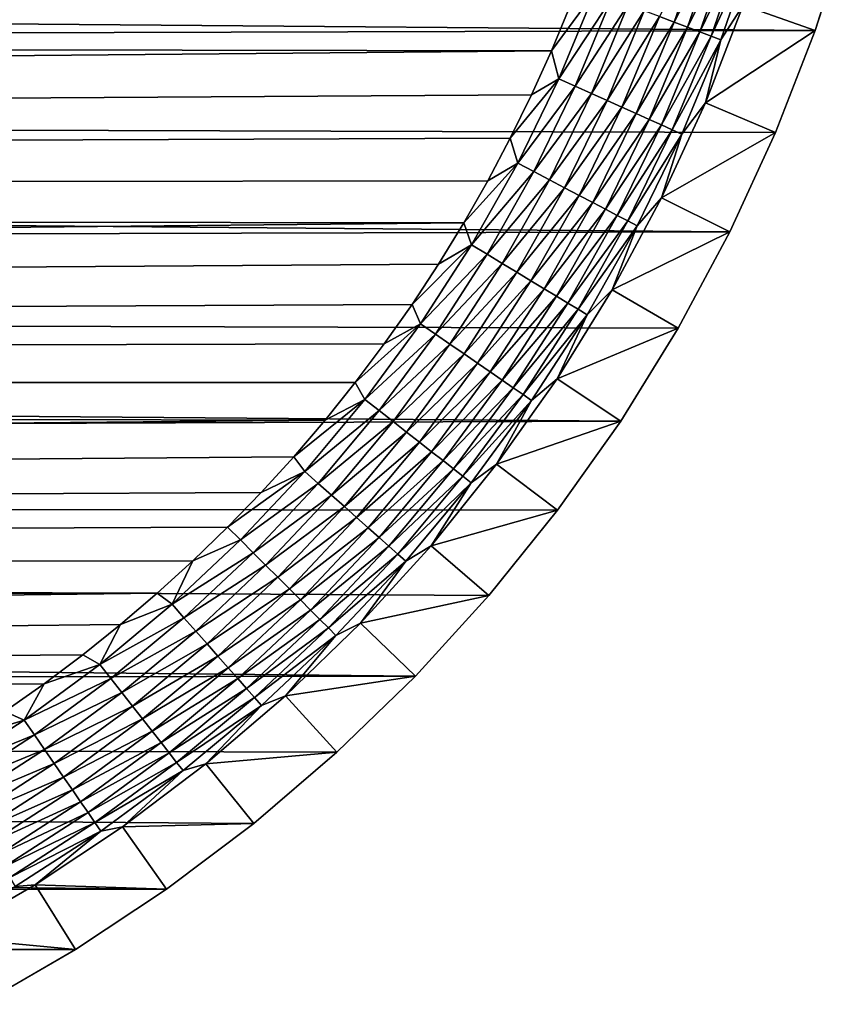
# Model space of a CAD drawing. Extents: x -255 to 255, y -598 to 598.
# Tile 194 of 201: x 230 to 253, y 506 to 533. Entities that reach past the tile are written whole.
import ezdxf

# ---------------------------------------------------------------- set-up
doc = ezdxf.new("R2010")
doc.units = 0
doc.header["$LTSCALE"] = 21.359881
for name, color, linetype in [('1', 7, 'CONTINUOUS'), ('2', 7, 'CONTINUOUS'), ('33', 7, 'CONTINUOUS'), ('36', 7, 'CONTINUOUS')]:
    doc.layers.add(name, color=color, linetype=linetype)

msp = doc.modelspace()

# ---------------------------------------------------------------- linework, layer by layer
at = {"layer": '1', "color": 7, "linetype": 'CONTINUOUS'}
for points in [[(-233.823, 536.721), (252.212, 532.648), (-237.128, 531.3), (-233.823, 536.721)], [(253.128, 535.527), (252.212, 532.648), (-233.823, 536.721), (253.128, 535.527)], [(252.212, 532.648), (251.12, 529.831), (-237.128, 531.3), (252.212, 532.648)], [(-237.128, 531.3), (249.858, 527.087), (-240.171, 525.727), (-237.128, 531.3)], [(251.12, 529.831), (249.858, 527.087), (-237.128, 531.3), (251.12, 529.831)], [(249.858, 527.087), (248.429, 524.425), (-240.171, 525.727), (249.858, 527.087)], [(-240.171, 525.727), (246.838, 521.857), (-242.945, 520.016), (-240.171, 525.727)], [(248.429, 524.425), (246.838, 521.857), (-240.171, 525.727), (248.429, 524.425)], [(246.838, 521.857), (245.093, 519.391), (-242.945, 520.016), (246.838, 521.857)], [(-242.945, 520.016), (241.164, 514.805), (-245.444, 514.18), (-242.945, 520.016)], [(243.199, 517.037), (241.164, 514.805), (-242.945, 520.016), (243.199, 517.037)], [(245.093, 519.391), (243.199, 517.037), (-242.945, 520.016), (245.093, 519.391)], [(241.164, 514.805), (238.995, 512.702), (-245.444, 514.18), (241.164, 514.805)], [(-245.444, 514.18), (234.29, 508.916), (-247.663, 508.231), (-245.444, 514.18)], [(236.701, 510.736), (234.29, 508.916), (-245.444, 514.18), (236.701, 510.736)], [(238.995, 512.702), (236.701, 510.736), (-245.444, 514.18), (238.995, 512.702)], [(234.29, 508.916), (231.771, 507.247), (-247.663, 508.231), (234.29, 508.916)], [(231.771, 507.247), (229.155, 505.736), (-247.663, 508.231), (231.771, 507.247)]]:
    msp.add_3dface(points, dxfattribs=at)
at = {"layer": '2', "color": 7, "linetype": 'CONTINUOUS'}
for points in [[(-231.426, 528.008, 7), (244.923, 532.085, 7), (-228.284, 533.162, 7), (-231.426, 528.008, 7)], [(244.923, 532.085, 7), (245.434, 533.317, 7), (-228.284, 533.162, 7), (244.923, 532.085, 7)], [(244.374, 530.869, 7), (244.923, 532.085, 7), (-231.426, 528.008, 7), (244.374, 530.869, 7)], [(243.787, 529.671, 7), (244.374, 530.869, 7), (-231.426, 528.008, 7), (243.787, 529.671, 7)], [(243.163, 528.492, 7), (243.787, 529.671, 7), (-231.426, 528.008, 7), (243.163, 528.492, 7)], [(242.502, 527.333, 7), (243.163, 528.492, 7), (-231.426, 528.008, 7), (242.502, 527.333, 7)], [(-234.318, 522.71, 7), (242.502, 527.333, 7), (-231.426, 528.008, 7), (-234.318, 522.71, 7)], [(241.805, 526.196, 7), (242.502, 527.333, 7), (-234.318, 522.71, 7), (241.805, 526.196, 7)], [(241.073, 525.081, 7), (241.805, 526.196, 7), (-234.318, 522.71, 7), (241.073, 525.081, 7)], [(240.306, 523.989, 7), (241.073, 525.081, 7), (-234.318, 522.71, 7), (240.306, 523.989, 7)], [(239.505, 522.922, 7), (240.306, 523.989, 7), (-234.318, 522.71, 7), (239.505, 522.922, 7)], [(238.67, 521.881, 7), (239.505, 522.922, 7), (-234.318, 522.71, 7), (238.67, 521.881, 7)], [(-236.956, 517.281, 7), (238.67, 521.881, 7), (-234.318, 522.71, 7), (-236.956, 517.281, 7)], [(237.804, 520.867, 7), (238.67, 521.881, 7), (-236.956, 517.281, 7), (237.804, 520.867, 7)], [(236.906, 519.88, 7), (237.804, 520.867, 7), (-236.956, 517.281, 7), (236.906, 519.88, 7)], [(235.978, 518.922, 7), (236.906, 519.88, 7), (-236.956, 517.281, 7), (235.978, 518.922, 7)], [(235.02, 517.994, 7), (235.978, 518.922, 7), (-236.956, 517.281, 7), (235.02, 517.994, 7)], [(234.033, 517.096, 7), (235.02, 517.994, 7), (-236.956, 517.281, 7), (234.033, 517.096, 7)], [(-239.332, 511.733, 7), (234.033, 517.096, 7), (-236.956, 517.281, 7), (-239.332, 511.733, 7)], [(233.019, 516.229, 7), (234.033, 517.096, 7), (-239.332, 511.733, 7), (233.019, 516.229, 7)], [(231.978, 515.395, 7), (233.019, 516.229, 7), (-239.332, 511.733, 7), (231.978, 515.395, 7)], [(230.911, 514.594, 7), (231.978, 515.395, 7), (-239.332, 511.733, 7), (230.911, 514.594, 7)], [(229.819, 513.827, 7), (230.911, 514.594, 7), (-239.332, 511.733, 7), (229.819, 513.827, 7)]]:
    msp.add_3dface(points, dxfattribs=at)
at = {"layer": '33', "color": 7, "linetype": 'CONTINUOUS'}
for points in [[(252.212, 532.648), (253.128, 535.527), (250.222, 533.349, 4.231), (252.212, 532.648)], [(249.178, 530.653, 4.231), (252.212, 532.648), (250.222, 533.349, 4.231), (249.178, 530.653, 4.231)], [(251.12, 529.831), (252.212, 532.648), (249.178, 530.653, 4.231), (251.12, 529.831)], [(247.969, 528.027, 4.231), (251.12, 529.831), (249.178, 530.653, 4.231), (247.969, 528.027, 4.231)], [(249.858, 527.087), (251.12, 529.831), (247.969, 528.027, 4.231), (249.858, 527.087)], [(246.602, 525.48, 4.231), (249.858, 527.087), (247.969, 528.027, 4.231), (246.602, 525.48, 4.231)], [(248.429, 524.425), (249.858, 527.087), (246.602, 525.48, 4.231), (248.429, 524.425)], [(245.08, 523.022, 4.231), (248.429, 524.425), (246.602, 525.48, 4.231), (245.08, 523.022, 4.231)], [(246.838, 521.857), (248.429, 524.425), (245.08, 523.022, 4.231), (246.838, 521.857)], [(243.409, 520.662, 4.231), (246.838, 521.857), (245.08, 523.022, 4.231), (243.409, 520.662, 4.231)], [(245.093, 519.391), (246.838, 521.857), (243.409, 520.662, 4.231), (245.093, 519.391)], [(241.597, 518.41, 4.231), (245.093, 519.391), (243.409, 520.662, 4.231), (241.597, 518.41, 4.231)], [(243.199, 517.037), (245.093, 519.391), (241.597, 518.41, 4.231), (243.199, 517.037)], [(239.649, 516.273, 4.231), (243.199, 517.037), (241.597, 518.41, 4.231), (239.649, 516.273, 4.231)], [(241.164, 514.805), (243.199, 517.037), (239.649, 516.273, 4.231), (241.164, 514.805)], [(237.574, 514.261, 4.231), (241.164, 514.805), (239.649, 516.273, 4.231), (237.574, 514.261, 4.231)], [(238.995, 512.702), (241.164, 514.805), (237.574, 514.261, 4.231), (238.995, 512.702)], [(235.378, 512.38, 4.231), (238.995, 512.702), (237.574, 514.261, 4.231), (235.378, 512.38, 4.231)], [(236.701, 510.736), (238.995, 512.702), (235.378, 512.38, 4.231), (236.701, 510.736)], [(233.071, 510.637, 4.231), (236.701, 510.736), (235.378, 512.38, 4.231), (233.071, 510.637, 4.231)], [(230.661, 509.04, 4.231), (234.29, 508.916), (233.071, 510.637, 4.231), (230.661, 509.04, 4.231)], [(234.29, 508.916), (236.701, 510.736), (233.071, 510.637, 4.231), (234.29, 508.916)], [(228.157, 507.595, 4.231), (231.771, 507.247), (230.661, 509.04, 4.231), (228.157, 507.595, 4.231)], [(231.771, 507.247), (234.29, 508.916), (230.661, 509.04, 4.231), (231.771, 507.247)], [(229.155, 505.736), (231.771, 507.247), (228.157, 507.595, 4.231), (229.155, 505.736)]]:
    msp.add_3dface(points, dxfattribs=at)
at = {"layer": '36', "color": 7, "linetype": 'CONTINUOUS'}
for points in [[(249.205, 535.471, 6.115), (247.911, 533.036, 6.38), (248.312, 532.884, 6.115), (249.205, 535.471, 6.115)], [(249.205, 535.471, 6.115), (248.312, 532.884, 6.115), (249.586, 535.352, 5.808), (249.205, 535.471, 6.115)], [(249.586, 535.352, 5.808), (248.312, 532.884, 6.115), (248.686, 532.742, 5.808), (249.586, 535.352, 5.808)], [(249.586, 535.352, 5.808), (248.686, 532.742, 5.808), (249.937, 535.243, 5.463), (249.586, 535.352, 5.808)], [(249.937, 535.243, 5.463), (248.686, 532.742, 5.808), (249.029, 532.612, 5.463), (249.937, 535.243, 5.463)], [(249.937, 535.243, 5.463), (249.029, 532.612, 5.463), (250.252, 535.145, 5.082), (249.937, 535.243, 5.463)], [(250.252, 535.145, 5.082), (249.029, 532.612, 5.463), (249.338, 532.495, 5.082), (250.252, 535.145, 5.082)], [(250.252, 535.145, 5.082), (249.338, 532.495, 5.082), (250.529, 535.059, 4.67), (250.252, 535.145, 5.082)], [(250.529, 535.059, 4.67), (249.338, 532.495, 5.082), (249.609, 532.392, 4.67), (250.529, 535.059, 4.67)], [(250.222, 533.349, 4.231), (250.529, 535.059, 4.67), (249.609, 532.392, 4.67), (250.222, 533.349, 4.231)], [(245.434, 533.317, 7), (244.923, 532.085, 7), (246.122, 533.715, 6.975), (245.434, 533.317, 7)], [(246.122, 533.715, 6.975), (244.923, 532.085, 7), (245.129, 531.317, 6.975), (246.122, 533.715, 6.975)], [(246.122, 533.715, 6.975), (245.129, 531.317, 6.975), (246.588, 533.538, 6.9), (246.122, 533.715, 6.975)], [(246.588, 533.538, 6.9), (245.129, 531.317, 6.975), (245.584, 531.112, 6.9), (246.588, 533.538, 6.9)], [(246.588, 533.538, 6.9), (245.584, 531.112, 6.9), (247.045, 533.365, 6.774), (246.588, 533.538, 6.9)], [(247.045, 533.365, 6.774), (245.584, 531.112, 6.9), (246.029, 530.912, 6.774), (247.045, 533.365, 6.774)], [(247.045, 533.365, 6.774), (246.029, 530.912, 6.774), (247.487, 533.197, 6.601), (247.045, 533.365, 6.774)], [(247.487, 533.197, 6.601), (246.029, 530.912, 6.774), (246.46, 530.718, 6.601), (247.487, 533.197, 6.601)], [(247.487, 533.197, 6.601), (246.46, 530.718, 6.601), (247.911, 533.036, 6.38), (247.487, 533.197, 6.601)], [(249.178, 530.653, 4.231), (250.222, 533.349, 4.231), (249.609, 532.392, 4.67), (249.178, 530.653, 4.231)], [(247.911, 533.036, 6.38), (246.46, 530.718, 6.601), (246.874, 530.532, 6.38), (247.911, 533.036, 6.38)], [(247.911, 533.036, 6.38), (246.874, 530.532, 6.38), (248.312, 532.884, 6.115), (247.911, 533.036, 6.38)], [(248.312, 532.884, 6.115), (246.874, 530.532, 6.38), (247.265, 530.356, 6.115), (248.312, 532.884, 6.115)], [(248.312, 532.884, 6.115), (247.265, 530.356, 6.115), (248.686, 532.742, 5.808), (248.312, 532.884, 6.115)], [(248.686, 532.742, 5.808), (247.265, 530.356, 6.115), (247.629, 530.192, 5.808), (248.686, 532.742, 5.808)], [(248.686, 532.742, 5.808), (247.629, 530.192, 5.808), (249.029, 532.612, 5.463), (248.686, 532.742, 5.808)], [(249.029, 532.612, 5.463), (247.629, 530.192, 5.808), (247.964, 530.041, 5.463), (249.029, 532.612, 5.463)], [(249.029, 532.612, 5.463), (247.964, 530.041, 5.463), (249.338, 532.495, 5.082), (249.029, 532.612, 5.463)], [(249.338, 532.495, 5.082), (247.964, 530.041, 5.463), (248.265, 529.906, 5.082), (249.338, 532.495, 5.082)], [(249.338, 532.495, 5.082), (248.265, 529.906, 5.082), (249.609, 532.392, 4.67), (249.338, 532.495, 5.082)], [(249.609, 532.392, 4.67), (248.265, 529.906, 5.082), (248.53, 529.786, 4.67), (249.609, 532.392, 4.67)], [(249.178, 530.653, 4.231), (249.609, 532.392, 4.67), (248.53, 529.786, 4.67), (249.178, 530.653, 4.231)], [(244.923, 532.085, 7), (244.374, 530.869, 7), (245.129, 531.317, 6.975), (244.923, 532.085, 7)], [(244.374, 530.869, 7), (243.787, 529.671, 7), (245.129, 531.317, 6.975), (244.374, 530.869, 7)], [(245.129, 531.317, 6.975), (243.787, 529.671, 7), (243.993, 528.984, 6.975), (245.129, 531.317, 6.975)], [(245.129, 531.317, 6.975), (243.993, 528.984, 6.975), (245.584, 531.112, 6.9), (245.129, 531.317, 6.975)], [(245.584, 531.112, 6.9), (243.993, 528.984, 6.975), (244.434, 528.752, 6.9), (245.584, 531.112, 6.9)], [(245.584, 531.112, 6.9), (244.434, 528.752, 6.9), (246.029, 530.912, 6.774), (245.584, 531.112, 6.9)], [(246.029, 530.912, 6.774), (244.434, 528.752, 6.9), (244.867, 528.525, 6.774), (246.029, 530.912, 6.774)], [(246.029, 530.912, 6.774), (244.867, 528.525, 6.774), (246.46, 530.718, 6.601), (246.029, 530.912, 6.774)], [(246.46, 530.718, 6.601), (244.867, 528.525, 6.774), (245.286, 528.305, 6.601), (246.46, 530.718, 6.601)], [(246.46, 530.718, 6.601), (245.286, 528.305, 6.601), (246.874, 530.532, 6.38), (246.46, 530.718, 6.601)], [(247.969, 528.027, 4.231), (249.178, 530.653, 4.231), (248.53, 529.786, 4.67), (247.969, 528.027, 4.231)], [(246.874, 530.532, 6.38), (245.286, 528.305, 6.601), (245.687, 528.094, 6.38), (246.874, 530.532, 6.38)], [(246.874, 530.532, 6.38), (245.687, 528.094, 6.38), (247.265, 530.356, 6.115), (246.874, 530.532, 6.38)], [(247.265, 530.356, 6.115), (245.687, 528.094, 6.38), (246.066, 527.895, 6.115), (247.265, 530.356, 6.115)], [(247.265, 530.356, 6.115), (246.066, 527.895, 6.115), (247.629, 530.192, 5.808), (247.265, 530.356, 6.115)], [(247.629, 530.192, 5.808), (246.066, 527.895, 6.115), (246.421, 527.709, 5.808), (247.629, 530.192, 5.808)], [(247.629, 530.192, 5.808), (246.421, 527.709, 5.808), (247.964, 530.041, 5.463), (247.629, 530.192, 5.808)], [(247.964, 530.041, 5.463), (246.421, 527.709, 5.808), (246.745, 527.539, 5.463), (247.964, 530.041, 5.463)], [(247.964, 530.041, 5.463), (246.745, 527.539, 5.463), (248.265, 529.906, 5.082), (247.964, 530.041, 5.463)], [(248.265, 529.906, 5.082), (246.745, 527.539, 5.463), (247.038, 527.385, 5.082), (248.265, 529.906, 5.082)], [(248.265, 529.906, 5.082), (247.038, 527.385, 5.082), (248.53, 529.786, 4.67), (248.265, 529.906, 5.082)], [(243.787, 529.671, 7), (243.163, 528.492, 7), (243.993, 528.984, 6.975), (243.787, 529.671, 7)], [(248.53, 529.786, 4.67), (247.038, 527.385, 5.082), (247.295, 527.25, 4.67), (248.53, 529.786, 4.67)], [(247.969, 528.027, 4.231), (248.53, 529.786, 4.67), (247.295, 527.25, 4.67), (247.969, 528.027, 4.231)], [(243.163, 528.492, 7), (242.502, 527.333, 7), (243.993, 528.984, 6.975), (243.163, 528.492, 7)], [(243.993, 528.984, 6.975), (242.502, 527.333, 7), (242.718, 526.723, 6.975), (243.993, 528.984, 6.975)], [(243.993, 528.984, 6.975), (242.718, 526.723, 6.975), (244.434, 528.752, 6.9), (243.993, 528.984, 6.975)], [(244.434, 528.752, 6.9), (242.718, 526.723, 6.975), (243.144, 526.465, 6.9), (244.434, 528.752, 6.9)], [(244.434, 528.752, 6.9), (243.144, 526.465, 6.9), (244.867, 528.525, 6.774), (244.434, 528.752, 6.9)], [(244.867, 528.525, 6.774), (243.144, 526.465, 6.9), (243.562, 526.213, 6.774), (244.867, 528.525, 6.774)], [(244.867, 528.525, 6.774), (243.562, 526.213, 6.774), (245.286, 528.305, 6.601), (244.867, 528.525, 6.774)], [(245.286, 528.305, 6.601), (243.562, 526.213, 6.774), (243.967, 525.968, 6.601), (245.286, 528.305, 6.601)], [(245.286, 528.305, 6.601), (243.967, 525.968, 6.601), (245.687, 528.094, 6.38), (245.286, 528.305, 6.601)], [(245.687, 528.094, 6.38), (243.967, 525.968, 6.601), (244.355, 525.733, 6.38), (245.687, 528.094, 6.38)], [(245.687, 528.094, 6.38), (244.355, 525.733, 6.38), (246.066, 527.895, 6.115), (245.687, 528.094, 6.38)], [(246.602, 525.48, 4.231), (247.969, 528.027, 4.231), (247.295, 527.25, 4.67), (246.602, 525.48, 4.231)], [(246.066, 527.895, 6.115), (244.355, 525.733, 6.38), (244.722, 525.511, 6.115), (246.066, 527.895, 6.115)], [(246.066, 527.895, 6.115), (244.722, 525.511, 6.115), (246.421, 527.709, 5.808), (246.066, 527.895, 6.115)], [(246.421, 527.709, 5.808), (244.722, 525.511, 6.115), (245.064, 525.305, 5.808), (246.421, 527.709, 5.808)], [(246.421, 527.709, 5.808), (245.064, 525.305, 5.808), (246.745, 527.539, 5.463), (246.421, 527.709, 5.808)], [(246.745, 527.539, 5.463), (245.064, 525.305, 5.808), (245.378, 525.115, 5.463), (246.745, 527.539, 5.463)], [(246.745, 527.539, 5.463), (245.378, 525.115, 5.463), (247.038, 527.385, 5.082), (246.745, 527.539, 5.463)], [(247.038, 527.385, 5.082), (245.378, 525.115, 5.463), (245.661, 524.944, 5.082), (247.038, 527.385, 5.082)], [(247.038, 527.385, 5.082), (245.661, 524.944, 5.082), (247.295, 527.25, 4.67), (247.038, 527.385, 5.082)], [(242.502, 527.333, 7), (241.805, 526.196, 7), (242.718, 526.723, 6.975), (242.502, 527.333, 7)], [(247.295, 527.25, 4.67), (245.661, 524.944, 5.082), (245.909, 524.794, 4.67), (247.295, 527.25, 4.67)], [(246.602, 525.48, 4.231), (247.295, 527.25, 4.67), (245.909, 524.794, 4.67), (246.602, 525.48, 4.231)], [(241.805, 526.196, 7), (241.073, 525.081, 7), (242.718, 526.723, 6.975), (241.805, 526.196, 7)], [(242.718, 526.723, 6.975), (241.073, 525.081, 7), (241.309, 524.544, 6.975), (242.718, 526.723, 6.975)], [(242.718, 526.723, 6.975), (241.309, 524.544, 6.975), (243.144, 526.465, 6.9), (242.718, 526.723, 6.975)], [(243.144, 526.465, 6.9), (241.309, 524.544, 6.975), (241.719, 524.26, 6.9), (243.144, 526.465, 6.9)], [(243.144, 526.465, 6.9), (241.719, 524.26, 6.9), (243.562, 526.213, 6.774), (243.144, 526.465, 6.9)], [(243.562, 526.213, 6.774), (241.719, 524.26, 6.9), (242.121, 523.983, 6.774), (243.562, 526.213, 6.774)], [(243.562, 526.213, 6.774), (242.121, 523.983, 6.774), (243.967, 525.968, 6.601), (243.562, 526.213, 6.774)], [(243.967, 525.968, 6.601), (242.121, 523.983, 6.774), (242.51, 523.714, 6.601), (243.967, 525.968, 6.601)], [(243.967, 525.968, 6.601), (242.51, 523.714, 6.601), (244.355, 525.733, 6.38), (243.967, 525.968, 6.601)], [(244.355, 525.733, 6.38), (242.51, 523.714, 6.601), (242.883, 523.457, 6.38), (244.355, 525.733, 6.38)], [(244.355, 525.733, 6.38), (242.883, 523.457, 6.38), (244.722, 525.511, 6.115), (244.355, 525.733, 6.38)], [(244.722, 525.511, 6.115), (242.883, 523.457, 6.38), (243.236, 523.213, 6.115), (244.722, 525.511, 6.115)], [(244.722, 525.511, 6.115), (243.236, 523.213, 6.115), (245.064, 525.305, 5.808), (244.722, 525.511, 6.115)], [(245.08, 523.022, 4.231), (246.602, 525.48, 4.231), (245.909, 524.794, 4.67), (245.08, 523.022, 4.231)], [(245.064, 525.305, 5.808), (243.236, 523.213, 6.115), (243.565, 522.986, 5.808), (245.064, 525.305, 5.808)], [(245.064, 525.305, 5.808), (243.565, 522.986, 5.808), (245.378, 525.115, 5.463), (245.064, 525.305, 5.808)], [(241.073, 525.081, 7), (240.306, 523.989, 7), (241.309, 524.544, 6.975), (241.073, 525.081, 7)], [(245.378, 525.115, 5.463), (243.565, 522.986, 5.808), (243.867, 522.778, 5.463), (245.378, 525.115, 5.463)], [(245.378, 525.115, 5.463), (243.867, 522.778, 5.463), (245.661, 524.944, 5.082), (245.378, 525.115, 5.463)], [(245.661, 524.944, 5.082), (243.867, 522.778, 5.463), (244.139, 522.59, 5.082), (245.661, 524.944, 5.082)], [(245.661, 524.944, 5.082), (244.139, 522.59, 5.082), (245.909, 524.794, 4.67), (245.661, 524.944, 5.082)], [(245.909, 524.794, 4.67), (244.139, 522.59, 5.082), (244.378, 522.425, 4.67), (245.909, 524.794, 4.67)], [(245.08, 523.022, 4.231), (245.909, 524.794, 4.67), (244.378, 522.425, 4.67), (245.08, 523.022, 4.231)], [(240.306, 523.989, 7), (239.505, 522.922, 7), (241.309, 524.544, 6.975), (240.306, 523.989, 7)], [(241.309, 524.544, 6.975), (239.505, 522.922, 7), (239.771, 522.453, 6.975), (241.309, 524.544, 6.975)], [(241.309, 524.544, 6.975), (239.771, 522.453, 6.975), (241.719, 524.26, 6.9), (241.309, 524.544, 6.975)], [(241.719, 524.26, 6.9), (239.771, 522.453, 6.975), (240.163, 522.146, 6.9), (241.719, 524.26, 6.9)], [(241.719, 524.26, 6.9), (240.163, 522.146, 6.9), (242.121, 523.983, 6.774), (241.719, 524.26, 6.9)], [(242.121, 523.983, 6.774), (240.163, 522.146, 6.9), (240.547, 521.845, 6.774), (242.121, 523.983, 6.774)], [(242.121, 523.983, 6.774), (240.547, 521.845, 6.774), (242.51, 523.714, 6.601), (242.121, 523.983, 6.774)], [(242.51, 523.714, 6.601), (240.547, 521.845, 6.774), (240.92, 521.553, 6.601), (242.51, 523.714, 6.601)], [(242.51, 523.714, 6.601), (240.92, 521.553, 6.601), (242.883, 523.457, 6.38), (242.51, 523.714, 6.601)], [(242.883, 523.457, 6.38), (240.92, 521.553, 6.601), (241.277, 521.273, 6.38), (242.883, 523.457, 6.38)], [(242.883, 523.457, 6.38), (241.277, 521.273, 6.38), (243.236, 523.213, 6.115), (242.883, 523.457, 6.38)], [(243.236, 523.213, 6.115), (241.277, 521.273, 6.38), (241.614, 521.009, 6.115), (243.236, 523.213, 6.115)], [(243.236, 523.213, 6.115), (241.614, 521.009, 6.115), (243.565, 522.986, 5.808), (243.236, 523.213, 6.115)], [(243.409, 520.662, 4.231), (245.08, 523.022, 4.231), (244.378, 522.425, 4.67), (243.409, 520.662, 4.231)], [(239.505, 522.922, 7), (238.67, 521.881, 7), (239.771, 522.453, 6.975), (239.505, 522.922, 7)], [(243.565, 522.986, 5.808), (241.614, 521.009, 6.115), (241.929, 520.762, 5.808), (243.565, 522.986, 5.808)], [(243.565, 522.986, 5.808), (241.929, 520.762, 5.808), (243.867, 522.778, 5.463), (243.565, 522.986, 5.808)], [(243.867, 522.778, 5.463), (241.929, 520.762, 5.808), (242.218, 520.536, 5.463), (243.867, 522.778, 5.463)], [(243.867, 522.778, 5.463), (242.218, 520.536, 5.463), (244.139, 522.59, 5.082), (243.867, 522.778, 5.463)], [(244.139, 522.59, 5.082), (242.218, 520.536, 5.463), (242.478, 520.332, 5.082), (244.139, 522.59, 5.082)], [(244.139, 522.59, 5.082), (242.478, 520.332, 5.082), (244.378, 522.425, 4.67), (244.139, 522.59, 5.082)], [(238.67, 521.881, 7), (237.804, 520.867, 7), (239.771, 522.453, 6.975), (238.67, 521.881, 7)], [(239.771, 522.453, 6.975), (237.804, 520.867, 7), (238.109, 520.459, 6.975), (239.771, 522.453, 6.975)], [(239.771, 522.453, 6.975), (238.109, 520.459, 6.975), (240.163, 522.146, 6.9), (239.771, 522.453, 6.975)], [(244.378, 522.425, 4.67), (242.478, 520.332, 5.082), (242.706, 520.153, 4.67), (244.378, 522.425, 4.67)], [(243.409, 520.662, 4.231), (244.378, 522.425, 4.67), (242.706, 520.153, 4.67), (243.409, 520.662, 4.231)], [(240.163, 522.146, 6.9), (238.109, 520.459, 6.975), (238.482, 520.129, 6.9), (240.163, 522.146, 6.9)], [(240.163, 522.146, 6.9), (238.482, 520.129, 6.9), (240.547, 521.845, 6.774), (240.163, 522.146, 6.9)], [(240.547, 521.845, 6.774), (238.482, 520.129, 6.9), (238.848, 519.805, 6.774), (240.547, 521.845, 6.774)], [(240.547, 521.845, 6.774), (238.848, 519.805, 6.774), (240.92, 521.553, 6.601), (240.547, 521.845, 6.774)], [(240.92, 521.553, 6.601), (238.848, 519.805, 6.774), (239.202, 519.491, 6.601), (240.92, 521.553, 6.601)], [(240.92, 521.553, 6.601), (239.202, 519.491, 6.601), (241.277, 521.273, 6.38), (240.92, 521.553, 6.601)], [(241.277, 521.273, 6.38), (239.202, 519.491, 6.601), (239.541, 519.191, 6.38), (241.277, 521.273, 6.38)], [(241.277, 521.273, 6.38), (239.541, 519.191, 6.38), (241.614, 521.009, 6.115), (241.277, 521.273, 6.38)], [(237.804, 520.867, 7), (236.906, 519.88, 7), (238.109, 520.459, 6.975), (237.804, 520.867, 7)], [(241.614, 521.009, 6.115), (239.541, 519.191, 6.38), (239.862, 518.907, 6.115), (241.614, 521.009, 6.115)], [(241.614, 521.009, 6.115), (239.862, 518.907, 6.115), (241.929, 520.762, 5.808), (241.614, 521.009, 6.115)], [(241.929, 520.762, 5.808), (239.862, 518.907, 6.115), (240.161, 518.641, 5.808), (241.929, 520.762, 5.808)], [(241.929, 520.762, 5.808), (240.161, 518.641, 5.808), (242.218, 520.536, 5.463), (241.929, 520.762, 5.808)], [(241.597, 518.41, 4.231), (243.409, 520.662, 4.231), (242.706, 520.153, 4.67), (241.597, 518.41, 4.231)], [(236.906, 519.88, 7), (235.978, 518.922, 7), (238.109, 520.459, 6.975), (236.906, 519.88, 7)], [(238.109, 520.459, 6.975), (235.978, 518.922, 7), (236.33, 518.57, 6.975), (238.109, 520.459, 6.975)], [(238.109, 520.459, 6.975), (236.33, 518.57, 6.975), (238.482, 520.129, 6.9), (238.109, 520.459, 6.975)], [(242.218, 520.536, 5.463), (240.161, 518.641, 5.808), (240.436, 518.398, 5.463), (242.218, 520.536, 5.463)], [(242.218, 520.536, 5.463), (240.436, 518.398, 5.463), (242.478, 520.332, 5.082), (242.218, 520.536, 5.463)], [(242.478, 520.332, 5.082), (240.436, 518.398, 5.463), (240.683, 518.179, 5.082), (242.478, 520.332, 5.082)], [(242.478, 520.332, 5.082), (240.683, 518.179, 5.082), (242.706, 520.153, 4.67), (242.478, 520.332, 5.082)], [(238.482, 520.129, 6.9), (236.33, 518.57, 6.975), (236.683, 518.217, 6.9), (238.482, 520.129, 6.9)], [(238.482, 520.129, 6.9), (236.683, 518.217, 6.9), (238.848, 519.805, 6.774), (238.482, 520.129, 6.9)], [(242.706, 520.153, 4.67), (240.683, 518.179, 5.082), (240.901, 517.987, 4.67), (242.706, 520.153, 4.67)], [(241.597, 518.41, 4.231), (242.706, 520.153, 4.67), (240.901, 517.987, 4.67), (241.597, 518.41, 4.231)], [(238.848, 519.805, 6.774), (236.683, 518.217, 6.9), (237.028, 517.872, 6.774), (238.848, 519.805, 6.774)], [(238.848, 519.805, 6.774), (237.028, 517.872, 6.774), (239.202, 519.491, 6.601), (238.848, 519.805, 6.774)], [(239.202, 519.491, 6.601), (237.028, 517.872, 6.774), (237.363, 517.537, 6.601), (239.202, 519.491, 6.601)], [(239.202, 519.491, 6.601), (237.363, 517.537, 6.601), (239.541, 519.191, 6.38), (239.202, 519.491, 6.601)], [(239.541, 519.191, 6.38), (237.363, 517.537, 6.601), (237.683, 517.217, 6.38), (239.541, 519.191, 6.38)], [(239.541, 519.191, 6.38), (237.683, 517.217, 6.38), (239.862, 518.907, 6.115), (239.541, 519.191, 6.38)], [(235.978, 518.922, 7), (235.02, 517.994, 7), (236.33, 518.57, 6.975), (235.978, 518.922, 7)], [(239.862, 518.907, 6.115), (237.683, 517.217, 6.38), (237.986, 516.914, 6.115), (239.862, 518.907, 6.115)], [(239.862, 518.907, 6.115), (237.986, 516.914, 6.115), (240.161, 518.641, 5.808), (239.862, 518.907, 6.115)], [(236.33, 518.57, 6.975), (235.02, 517.994, 7), (234.441, 516.791, 6.975), (236.33, 518.57, 6.975)], [(236.33, 518.57, 6.975), (234.441, 516.791, 6.975), (236.683, 518.217, 6.9), (236.33, 518.57, 6.975)], [(240.161, 518.641, 5.808), (237.986, 516.914, 6.115), (238.269, 516.631, 5.808), (240.161, 518.641, 5.808)], [(240.161, 518.641, 5.808), (238.269, 516.631, 5.808), (240.436, 518.398, 5.463), (240.161, 518.641, 5.808)], [(240.436, 518.398, 5.463), (238.269, 516.631, 5.808), (238.528, 516.372, 5.463), (240.436, 518.398, 5.463)], [(240.436, 518.398, 5.463), (238.528, 516.372, 5.463), (240.683, 518.179, 5.082), (240.436, 518.398, 5.463)], [(239.649, 516.273, 4.231), (241.597, 518.41, 4.231), (240.901, 517.987, 4.67), (239.649, 516.273, 4.231)], [(236.683, 518.217, 6.9), (234.441, 516.791, 6.975), (234.771, 516.418, 6.9), (236.683, 518.217, 6.9)], [(236.683, 518.217, 6.9), (234.771, 516.418, 6.9), (237.028, 517.872, 6.774), (236.683, 518.217, 6.9)], [(240.683, 518.179, 5.082), (238.528, 516.372, 5.463), (238.762, 516.138, 5.082), (240.683, 518.179, 5.082)], [(240.683, 518.179, 5.082), (238.762, 516.138, 5.082), (240.901, 517.987, 4.67), (240.683, 518.179, 5.082)], [(235.02, 517.994, 7), (234.033, 517.096, 7), (234.441, 516.791, 6.975), (235.02, 517.994, 7)], [(237.028, 517.872, 6.774), (234.771, 516.418, 6.9), (235.095, 516.052, 6.774), (237.028, 517.872, 6.774)], [(237.028, 517.872, 6.774), (235.095, 516.052, 6.774), (237.363, 517.537, 6.601), (237.028, 517.872, 6.774)], [(240.901, 517.987, 4.67), (238.762, 516.138, 5.082), (238.967, 515.933, 4.67), (240.901, 517.987, 4.67)], [(239.649, 516.273, 4.231), (240.901, 517.987, 4.67), (238.967, 515.933, 4.67), (239.649, 516.273, 4.231)], [(237.363, 517.537, 6.601), (235.095, 516.052, 6.774), (235.409, 515.698, 6.601), (237.363, 517.537, 6.601)], [(237.363, 517.537, 6.601), (235.409, 515.698, 6.601), (237.683, 517.217, 6.38), (237.363, 517.537, 6.601)], [(234.033, 517.096, 7), (233.019, 516.229, 7), (234.441, 516.791, 6.975), (234.033, 517.096, 7)], [(237.683, 517.217, 6.38), (235.409, 515.698, 6.601), (235.709, 515.359, 6.38), (237.683, 517.217, 6.38)], [(237.683, 517.217, 6.38), (235.709, 515.359, 6.38), (237.986, 516.914, 6.115), (237.683, 517.217, 6.38)], [(234.441, 516.791, 6.975), (233.019, 516.229, 7), (232.447, 515.129, 6.975), (234.441, 516.791, 6.975)], [(234.441, 516.791, 6.975), (232.447, 515.129, 6.975), (234.771, 516.418, 6.9), (234.441, 516.791, 6.975)], [(237.986, 516.914, 6.115), (235.709, 515.359, 6.38), (235.993, 515.038, 6.115), (237.986, 516.914, 6.115)], [(237.986, 516.914, 6.115), (235.993, 515.038, 6.115), (238.269, 516.631, 5.808), (237.986, 516.914, 6.115)], [(238.269, 516.631, 5.808), (235.993, 515.038, 6.115), (236.259, 514.739, 5.808), (238.269, 516.631, 5.808)], [(238.269, 516.631, 5.808), (236.259, 514.739, 5.808), (238.528, 516.372, 5.463), (238.269, 516.631, 5.808)], [(233.019, 516.229, 7), (231.978, 515.395, 7), (232.447, 515.129, 6.975), (233.019, 516.229, 7)], [(234.771, 516.418, 6.9), (232.447, 515.129, 6.975), (232.754, 514.737, 6.9), (234.771, 516.418, 6.9)], [(234.771, 516.418, 6.9), (232.754, 514.737, 6.9), (235.095, 516.052, 6.774), (234.771, 516.418, 6.9)], [(238.528, 516.372, 5.463), (236.259, 514.739, 5.808), (236.502, 514.464, 5.463), (238.528, 516.372, 5.463)], [(238.528, 516.372, 5.463), (236.502, 514.464, 5.463), (238.762, 516.138, 5.082), (238.528, 516.372, 5.463)], [(237.574, 514.261, 4.231), (239.649, 516.273, 4.231), (238.967, 515.933, 4.67), (237.574, 514.261, 4.231)], [(235.095, 516.052, 6.774), (232.754, 514.737, 6.9), (233.055, 514.353, 6.774), (235.095, 516.052, 6.774)], [(235.095, 516.052, 6.774), (233.055, 514.353, 6.774), (235.409, 515.698, 6.601), (235.095, 516.052, 6.774)], [(238.762, 516.138, 5.082), (236.502, 514.464, 5.463), (236.721, 514.217, 5.082), (238.762, 516.138, 5.082)], [(238.762, 516.138, 5.082), (236.721, 514.217, 5.082), (238.967, 515.933, 4.67), (238.762, 516.138, 5.082)], [(235.409, 515.698, 6.601), (233.055, 514.353, 6.774), (233.347, 513.98, 6.601), (235.409, 515.698, 6.601)], [(235.409, 515.698, 6.601), (233.347, 513.98, 6.601), (235.709, 515.359, 6.38), (235.409, 515.698, 6.601)], [(238.967, 515.933, 4.67), (236.721, 514.217, 5.082), (236.913, 513.999, 4.67), (238.967, 515.933, 4.67)], [(237.574, 514.261, 4.231), (238.967, 515.933, 4.67), (236.913, 513.999, 4.67), (237.574, 514.261, 4.231)], [(232.447, 515.129, 6.975), (230.911, 514.594, 7), (230.356, 513.591, 6.975), (232.447, 515.129, 6.975)], [(232.447, 515.129, 6.975), (230.356, 513.591, 6.975), (232.754, 514.737, 6.9), (232.447, 515.129, 6.975)], [(231.978, 515.395, 7), (230.911, 514.594, 7), (232.447, 515.129, 6.975), (231.978, 515.395, 7)], [(235.709, 515.359, 6.38), (233.347, 513.98, 6.601), (233.627, 513.623, 6.38), (235.709, 515.359, 6.38)], [(235.709, 515.359, 6.38), (233.627, 513.623, 6.38), (235.993, 515.038, 6.115), (235.709, 515.359, 6.38)], [(235.993, 515.038, 6.115), (233.627, 513.623, 6.38), (233.891, 513.286, 6.115), (235.993, 515.038, 6.115)], [(235.993, 515.038, 6.115), (233.891, 513.286, 6.115), (236.259, 514.739, 5.808), (235.993, 515.038, 6.115)], [(230.911, 514.594, 7), (229.819, 513.827, 7), (230.356, 513.591, 6.975), (230.911, 514.594, 7)], [(232.754, 514.737, 6.9), (230.356, 513.591, 6.975), (230.64, 513.181, 6.9), (232.754, 514.737, 6.9)], [(232.754, 514.737, 6.9), (230.64, 513.181, 6.9), (233.055, 514.353, 6.774), (232.754, 514.737, 6.9)], [(236.259, 514.739, 5.808), (233.891, 513.286, 6.115), (234.138, 512.971, 5.808), (236.259, 514.739, 5.808)], [(236.259, 514.739, 5.808), (234.138, 512.971, 5.808), (236.502, 514.464, 5.463), (236.259, 514.739, 5.808)], [(233.055, 514.353, 6.774), (230.64, 513.181, 6.9), (230.917, 512.779, 6.774), (233.055, 514.353, 6.774)], [(233.055, 514.353, 6.774), (230.917, 512.779, 6.774), (233.347, 513.98, 6.601), (233.055, 514.353, 6.774)], [(236.502, 514.464, 5.463), (234.138, 512.971, 5.808), (234.364, 512.682, 5.463), (236.502, 514.464, 5.463)], [(236.502, 514.464, 5.463), (234.364, 512.682, 5.463), (236.721, 514.217, 5.082), (236.502, 514.464, 5.463)], [(236.721, 514.217, 5.082), (234.364, 512.682, 5.463), (234.568, 512.422, 5.082), (236.721, 514.217, 5.082)], [(236.721, 514.217, 5.082), (234.568, 512.422, 5.082), (236.913, 513.999, 4.67), (236.721, 514.217, 5.082)], [(235.378, 512.38, 4.231), (237.574, 514.261, 4.231), (236.913, 513.999, 4.67), (235.378, 512.38, 4.231)], [(229.819, 513.827, 7), (228.704, 513.095, 7), (230.356, 513.591, 6.975), (229.819, 513.827, 7)], [(233.347, 513.98, 6.601), (230.917, 512.779, 6.774), (231.186, 512.39, 6.601), (233.347, 513.98, 6.601)], [(233.347, 513.98, 6.601), (231.186, 512.39, 6.601), (233.627, 513.623, 6.38), (233.347, 513.98, 6.601)], [(236.913, 513.999, 4.67), (234.568, 512.422, 5.082), (234.747, 512.194, 4.67), (236.913, 513.999, 4.67)], [(235.378, 512.38, 4.231), (236.913, 513.999, 4.67), (234.747, 512.194, 4.67), (235.378, 512.38, 4.231)], [(230.356, 513.591, 6.975), (228.704, 513.095, 7), (228.177, 512.182, 6.975), (230.356, 513.591, 6.975)], [(230.356, 513.591, 6.975), (228.177, 512.182, 6.975), (230.64, 513.181, 6.9), (230.356, 513.591, 6.975)], [(233.627, 513.623, 6.38), (231.186, 512.39, 6.601), (231.443, 512.017, 6.38), (233.627, 513.623, 6.38)], [(233.627, 513.623, 6.38), (231.443, 512.017, 6.38), (233.891, 513.286, 6.115), (233.627, 513.623, 6.38)], [(233.891, 513.286, 6.115), (231.443, 512.017, 6.38), (231.687, 511.664, 6.115), (233.891, 513.286, 6.115)], [(233.891, 513.286, 6.115), (231.687, 511.664, 6.115), (234.138, 512.971, 5.808), (233.891, 513.286, 6.115)], [(230.64, 513.181, 6.9), (228.177, 512.182, 6.975), (228.435, 511.756, 6.9), (230.64, 513.181, 6.9)], [(230.64, 513.181, 6.9), (228.435, 511.756, 6.9), (230.917, 512.779, 6.774), (230.64, 513.181, 6.9)], [(234.138, 512.971, 5.808), (231.687, 511.664, 6.115), (231.914, 511.335, 5.808), (234.138, 512.971, 5.808)], [(234.138, 512.971, 5.808), (231.914, 511.335, 5.808), (234.364, 512.682, 5.463), (234.138, 512.971, 5.808)], [(230.917, 512.779, 6.774), (228.435, 511.756, 6.9), (228.687, 511.338, 6.774), (230.917, 512.779, 6.774)], [(230.917, 512.779, 6.774), (228.687, 511.338, 6.774), (231.186, 512.39, 6.601), (230.917, 512.779, 6.774)], [(234.364, 512.682, 5.463), (231.914, 511.335, 5.808), (232.122, 511.033, 5.463), (234.364, 512.682, 5.463)], [(234.364, 512.682, 5.463), (232.122, 511.033, 5.463), (234.568, 512.422, 5.082), (234.364, 512.682, 5.463)], [(234.568, 512.422, 5.082), (232.122, 511.033, 5.463), (232.31, 510.761, 5.082), (234.568, 512.422, 5.082)], [(234.568, 512.422, 5.082), (232.31, 510.761, 5.082), (234.747, 512.194, 4.67), (234.568, 512.422, 5.082)], [(231.186, 512.39, 6.601), (228.687, 511.338, 6.774), (228.932, 510.933, 6.601), (231.186, 512.39, 6.601)], [(231.186, 512.39, 6.601), (228.932, 510.933, 6.601), (231.443, 512.017, 6.38), (231.186, 512.39, 6.601)], [(234.747, 512.194, 4.67), (232.31, 510.761, 5.082), (232.475, 510.522, 4.67), (234.747, 512.194, 4.67)], [(233.071, 510.637, 4.231), (234.747, 512.194, 4.67), (232.475, 510.522, 4.67), (233.071, 510.637, 4.231)], [(233.071, 510.637, 4.231), (235.378, 512.38, 4.231), (234.747, 512.194, 4.67), (233.071, 510.637, 4.231)], [(231.443, 512.017, 6.38), (228.932, 510.933, 6.601), (229.167, 510.545, 6.38), (231.443, 512.017, 6.38)], [(231.443, 512.017, 6.38), (229.167, 510.545, 6.38), (231.687, 511.664, 6.115), (231.443, 512.017, 6.38)], [(231.687, 511.664, 6.115), (229.167, 510.545, 6.38), (229.389, 510.178, 6.115), (231.687, 511.664, 6.115)], [(231.687, 511.664, 6.115), (229.389, 510.178, 6.115), (231.914, 511.335, 5.808), (231.687, 511.664, 6.115)], [(231.914, 511.335, 5.808), (229.389, 510.178, 6.115), (229.595, 509.836, 5.808), (231.914, 511.335, 5.808)], [(231.914, 511.335, 5.808), (229.595, 509.836, 5.808), (232.122, 511.033, 5.463), (231.914, 511.335, 5.808)], [(232.122, 511.033, 5.463), (229.595, 509.836, 5.808), (229.785, 509.522, 5.463), (232.122, 511.033, 5.463)], [(232.122, 511.033, 5.463), (229.785, 509.522, 5.463), (232.31, 510.761, 5.082), (232.122, 511.033, 5.463)], [(232.31, 510.761, 5.082), (229.785, 509.522, 5.463), (229.956, 509.239, 5.082), (232.31, 510.761, 5.082)], [(232.31, 510.761, 5.082), (229.956, 509.239, 5.082), (232.475, 510.522, 4.67), (232.31, 510.761, 5.082)], [(232.475, 510.522, 4.67), (229.956, 509.239, 5.082), (230.106, 508.991, 4.67), (232.475, 510.522, 4.67)], [(230.661, 509.04, 4.231), (232.475, 510.522, 4.67), (230.106, 508.991, 4.67), (230.661, 509.04, 4.231)], [(230.661, 509.04, 4.231), (233.071, 510.637, 4.231), (232.475, 510.522, 4.67), (230.661, 509.04, 4.231)], [(228.157, 507.595, 4.231), (230.661, 509.04, 4.231), (230.106, 508.991, 4.67), (228.157, 507.595, 4.231)]]:
    msp.add_3dface(points, dxfattribs=at)

doc.saveas('drawing.dxf')
